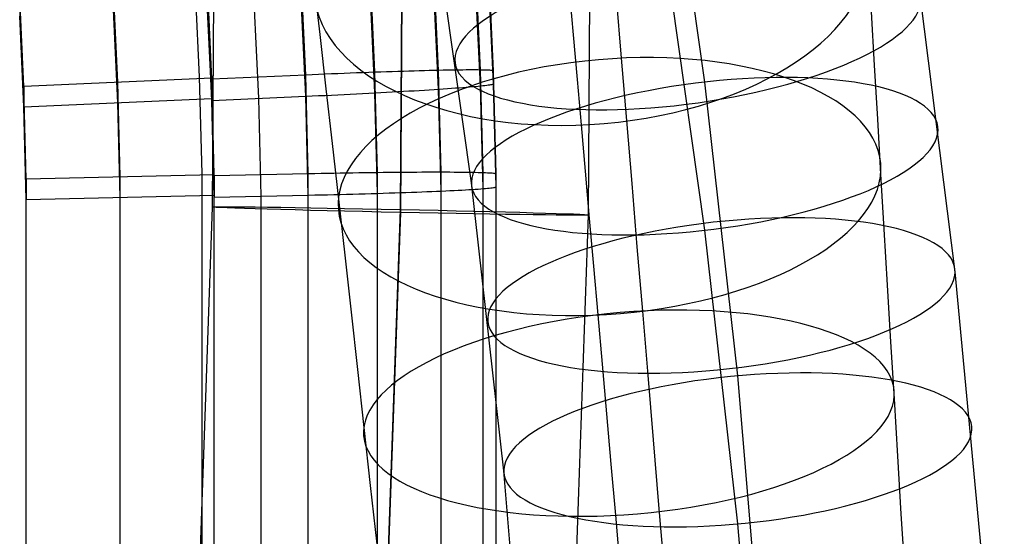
# Model space of a CAD drawing. Extents: x -1634 to -184, y -278 to 263.
# Tile 230 of 242: x -240 to -188, y 10 to 37. Entities that reach past the tile are written whole.
import ezdxf

# ---------------------------------------------------------------- set-up
doc = ezdxf.new("R2010")
doc.units = 0
doc.layers.add('PREDEFINITO', color=7, linetype='CONTINUOUS')

msp = doc.modelspace()

# ---------------------------------------------------------------- linework, layer by layer
at = {"layer": 'PREDEFINITO'}
for p, q in [((-229.684, 55.065, 299.531), (-229.851, 27.424, 299.729)), ((-219.693, 55.211, 309.538), (-219.861, 27.294, 309.738)), ((-219.677, 55.09, 289.538), (-219.845, 27.137, 289.739)), ((-209.685, 55.236, 299.546), (-209.855, 27.007, 299.748)), ((-203.664, 34.071, 659.406), (-205.486, 46.929, 663.681)), ((-216.074, 28.71, 670.797), (-217.847, 41.228, 674.959)), ((-221.199, 34.596, 442.591), (-221.449, 39.849, 442.473)), ((-217.812, 34.695, 440.362), (-218.066, 40.025, 440.241)), ((-215.588, 34.717, 436.97), (-215.845, 40.097, 436.849)), ((-214.887, 34.665, 433.289), (-215.144, 40.06, 433.167)), ((-230.522, 34.354, 443.256), (-230.764, 39.425, 443.143)), ((-229.874, 34.283, 441.3), (-230.115, 39.34, 441.186)), ((-229.871, 34.23, 443.302), (-230.11, 39.287, 443.187)), ((-224.876, 34.45, 443.297), (-225.121, 39.62, 443.18)), ((-224.45, 39.435, 595.191), (-224.13, 36.601, 597.025)), ((-214.887, 33.987, 403.297), (-215.144, 39.383, 403.175)), ((-234.869, 34.063, 441.305), (-235.104, 39.007, 441.193)), ((-229.874, 33.741, 417.306), (-230.115, 38.798, 417.192)), ((-221.199, 33.499, 394.008), (-221.449, 38.752, 393.889)), ((-217.812, 33.699, 396.231), (-218.066, 39.028, 396.11)), ((-215.588, 33.873, 399.618), (-215.845, 39.253, 399.496)), ((-210.87, 38.924, 576.467), (-210.664, 36.592, 578.332)), ((-203.663, 26.186, 683.13), (-205.484, 39.04, 687.404)), ((-239.864, 33.843, 441.31), (-240.092, 38.674, 441.201)), ((-229.875, 33.199, 393.312), (-230.116, 38.256, 393.198)), ((-229.871, 33.666, 418.308), (-230.11, 38.723, 418.194)), ((-227.373, 33.212, 393.312), (-227.615, 38.325, 393.196)), ((-224.876, 33.322, 393.309), (-225.121, 38.492, 393.193)), ((-208.38, 38.632, 612.067), (-208.105, 35.344, 613.779)), ((-190.348, 23.979, 669.224), (-192.178, 38.433, 674.028)), ((-239.864, 33.301, 417.316), (-240.092, 38.132, 417.207)), ((-234.869, 32.979, 393.317), (-235.104, 37.923, 393.206)), ((-229.87, 33.102, 393.314), (-230.109, 38.159, 393.2)), ((-194.811, 37.807, 594.956), (-194.647, 34.973, 596.699)), ((-239.864, 32.759, 393.322), (-240.092, 37.59, 393.213)), ((-224.13, 36.601, 597.025), (-223.806, 33.724, 598.788)), ((-210.664, 36.592, 578.332), (-210.454, 34.215, 580.14)), ((-208.105, 35.344, 613.779), (-207.828, 32.033, 615.4)), ((-222.181, 34.561, 442.923), (-222.511, 34.548, 443.01)), ((-221.854, 34.573, 442.825), (-222.181, 34.561, 442.923)), ((-221.531, 34.585, 442.716), (-221.854, 34.573, 442.825)), ((-221.211, 34.596, 442.596), (-221.531, 34.585, 442.716)), ((-220.896, 34.607, 442.465), (-221.211, 34.596, 442.596)), ((-221.066, 29.251, 442.712), (-221.199, 34.596, 442.591)), ((-220.586, 34.617, 442.323), (-220.896, 34.607, 442.465)), ((-220.28, 34.627, 442.171), (-220.586, 34.617, 442.323)), ((-219.98, 34.637, 442.009), (-220.28, 34.627, 442.171)), ((-219.686, 34.646, 441.836), (-219.98, 34.637, 442.009)), ((-219.397, 34.655, 441.653), (-219.686, 34.646, 441.836)), ((-219.115, 34.663, 441.461), (-219.397, 34.655, 441.653)), ((-218.84, 34.67, 441.259), (-219.115, 34.663, 441.461)), ((-218.572, 34.677, 441.048), (-218.84, 34.67, 441.259)), ((-218.311, 34.684, 440.828), (-218.572, 34.677, 441.048)), ((-218.058, 34.69, 440.599), (-218.311, 34.684, 440.828)), ((-217.812, 34.695, 440.361), (-218.058, 34.69, 440.599)), ((-217.575, 34.7, 440.116), (-217.812, 34.695, 440.361)), ((-217.677, 29.274, 440.484), (-217.812, 34.695, 440.362)), ((-217.347, 34.705, 439.862), (-217.575, 34.7, 440.116)), ((-217.127, 34.708, 439.601), (-217.347, 34.705, 439.862)), ((-216.916, 34.712, 439.332), (-217.127, 34.708, 439.601)), ((-216.715, 34.714, 439.056), (-216.916, 34.712, 439.332)), ((-216.523, 34.716, 438.774), (-216.715, 34.714, 439.056)), ((-216.341, 34.718, 438.485), (-216.523, 34.716, 438.774)), ((-216.169, 34.719, 438.19), (-216.341, 34.718, 438.485)), ((-216.006, 34.719, 437.89), (-216.169, 34.719, 438.19)), ((-215.855, 34.719, 437.584), (-216.006, 34.719, 437.89)), ((-215.714, 34.718, 437.273), (-215.855, 34.719, 437.584)), ((-215.583, 34.717, 436.958), (-215.714, 34.718, 437.273)), ((-215.451, 29.245, 437.094), (-215.588, 34.717, 436.97)), ((-215.463, 34.715, 436.638), (-215.583, 34.717, 436.958)), ((-215.355, 34.712, 436.314), (-215.463, 34.715, 436.638)), ((-215.257, 34.709, 435.987), (-215.355, 34.712, 436.314)), ((-215.171, 34.706, 435.657), (-215.257, 34.709, 435.987)), ((-215.095, 34.701, 435.324), (-215.171, 34.706, 435.657)), ((-215.032, 34.697, 434.988), (-215.095, 34.701, 435.324)), ((-214.98, 34.691, 434.651), (-215.032, 34.697, 434.988)), ((-214.939, 34.685, 434.312), (-214.98, 34.691, 434.651)), ((-214.91, 34.679, 433.972), (-214.939, 34.685, 434.312)), ((-214.892, 34.672, 433.631), (-214.91, 34.679, 433.972)), ((-214.887, 34.665, 433.289), (-214.892, 34.672, 433.631)), ((-214.749, 29.177, 433.413), (-214.887, 34.665, 433.289)), ((-214.887, 33.987, 403.297), (-214.887, 34.665, 433.289)), ((-194.647, 34.973, 596.699), (-194.479, 32.098, 598.371)), ((-229.874, 34.283, 441.3), (-239.864, 33.843, 441.31)), ((-234.743, 29.024, 441.419), (-234.869, 34.063, 441.305)), ((-230.393, 29.189, 443.371), (-230.522, 34.354, 443.256)), ((-229.875, 33.199, 393.312), (-229.874, 34.283, 441.3)), ((-229.745, 29.132, 441.416), (-229.874, 34.283, 441.3)), ((-224.876, 34.45, 443.297), (-229.871, 34.23, 443.302)), ((-229.744, 29.079, 443.418), (-229.871, 34.23, 443.302)), ((-229.871, 34.23, 443.302), (-229.87, 33.102, 393.314)), ((-224.535, 34.465, 443.291), (-224.876, 34.45, 443.297)), ((-224.746, 29.187, 443.416), (-224.876, 34.45, 443.297)), ((-224.194, 34.48, 443.273), (-224.535, 34.465, 443.291)), ((-223.855, 34.494, 443.243), (-224.194, 34.48, 443.273)), ((-223.516, 34.508, 443.202), (-223.855, 34.494, 443.243)), ((-223.179, 34.522, 443.15), (-223.516, 34.508, 443.202)), ((-222.844, 34.535, 443.086), (-223.179, 34.522, 443.15)), ((-222.511, 34.548, 443.01), (-222.844, 34.535, 443.086)), ((-210.454, 34.215, 580.14), (-210.24, 31.792, 581.89)), ((-201.904, 18.439, 654.213), (-203.664, 34.071, 659.406)), ((-239.742, 28.916, 441.421), (-239.864, 33.843, 441.31)), ((-239.864, 33.843, 441.31), (-239.864, 32.759, 393.322)), ((-229.745, 28.59, 417.422), (-229.874, 33.741, 417.306)), ((-229.744, 28.515, 418.424), (-229.871, 33.666, 418.308)), ((-223.806, 33.724, 598.788), (-223.477, 30.804, 600.479)), ((-221.211, 33.499, 394.003), (-220.896, 33.516, 394.133)), ((-220.896, 33.516, 394.133), (-220.586, 33.532, 394.274)), ((-220.586, 33.532, 394.274), (-220.28, 33.549, 394.426)), ((-220.28, 33.549, 394.426), (-219.98, 33.566, 394.588)), ((-219.98, 33.566, 394.588), (-219.686, 33.583, 394.76)), ((-219.686, 33.583, 394.76), (-219.397, 33.6, 394.942)), ((-219.397, 33.6, 394.942), (-219.115, 33.617, 395.134)), ((-219.115, 33.617, 395.134), (-218.84, 33.633, 395.335)), ((-218.84, 33.633, 395.335), (-218.572, 33.65, 395.546)), ((-218.572, 33.65, 395.546), (-218.311, 33.666, 395.765)), ((-218.311, 33.666, 395.765), (-218.058, 33.683, 395.994)), ((-218.058, 33.683, 395.994), (-217.812, 33.699, 396.231)), ((-217.812, 33.699, 396.231), (-217.575, 33.715, 396.476)), ((-217.677, 28.277, 396.353), (-217.812, 33.699, 396.231)), ((-217.575, 33.715, 396.476), (-217.347, 33.731, 396.729)), ((-217.347, 33.731, 396.729), (-217.127, 33.746, 396.99)), ((-217.127, 33.746, 396.99), (-216.916, 33.762, 397.258)), ((-216.916, 33.762, 397.258), (-216.715, 33.777, 397.534)), ((-216.715, 33.777, 397.534), (-216.523, 33.791, 397.816)), ((-216.523, 33.791, 397.816), (-216.341, 33.806, 398.104)), ((-216.341, 33.806, 398.104), (-216.169, 33.82, 398.399)), ((-216.169, 33.82, 398.399), (-216.006, 33.834, 398.699)), ((-216.006, 33.834, 398.699), (-215.855, 33.848, 399.004)), ((-215.855, 33.848, 399.004), (-215.714, 33.861, 399.315)), ((-215.714, 33.861, 399.315), (-215.583, 33.874, 399.63)), ((-215.451, 28.402, 399.741), (-215.588, 33.873, 399.618)), ((-215.583, 33.874, 399.63), (-215.463, 33.886, 399.95)), ((-215.463, 33.886, 399.95), (-215.355, 33.898, 400.273)), ((-215.355, 33.898, 400.273), (-215.257, 33.91, 400.6)), ((-215.257, 33.91, 400.6), (-215.171, 33.921, 400.93)), ((-215.171, 33.921, 400.93), (-215.095, 33.932, 401.263)), ((-215.095, 33.932, 401.263), (-215.032, 33.943, 401.599)), ((-215.032, 33.943, 401.599), (-214.98, 33.953, 401.936)), ((-214.98, 33.953, 401.936), (-214.939, 33.962, 402.275)), ((-214.939, 33.962, 402.275), (-214.91, 33.971, 402.615)), ((-214.91, 33.971, 402.615), (-214.892, 33.979, 402.956)), ((-214.892, 33.979, 402.956), (-214.887, 33.987, 403.297)), ((-214.749, 28.5, 403.421), (-214.887, 33.987, 403.297)), ((-239.742, 28.374, 417.427), (-239.864, 33.301, 417.316)), ((-239.864, 32.759, 393.322), (-229.875, 33.199, 393.312)), ((-229.746, 28.048, 393.429), (-229.875, 33.199, 393.312)), ((-229.87, 33.102, 393.314), (-224.876, 33.322, 393.309)), ((-229.743, 27.951, 393.431), (-229.87, 33.102, 393.314)), ((-227.245, 28.005, 393.43), (-227.373, 33.212, 393.312)), ((-224.876, 33.322, 393.309), (-224.535, 33.337, 393.315)), ((-224.746, 28.058, 393.428), (-224.876, 33.322, 393.309)), ((-224.535, 33.337, 393.315), (-224.194, 33.352, 393.332)), ((-224.194, 33.352, 393.332), (-223.855, 33.368, 393.361)), ((-223.855, 33.368, 393.361), (-223.516, 33.384, 393.401)), ((-223.516, 33.384, 393.401), (-223.179, 33.4, 393.453)), ((-223.179, 33.4, 393.453), (-222.844, 33.416, 393.517)), ((-222.844, 33.416, 393.517), (-222.511, 33.432, 393.591)), ((-222.511, 33.432, 393.591), (-222.181, 33.449, 393.678)), ((-222.181, 33.449, 393.678), (-221.854, 33.465, 393.775)), ((-221.854, 33.465, 393.775), (-221.531, 33.482, 393.883)), ((-221.531, 33.482, 393.883), (-221.211, 33.499, 394.003)), ((-221.066, 28.154, 394.128), (-221.199, 33.499, 394.008)), ((-239.742, 27.833, 393.433), (-239.864, 32.759, 393.322)), ((-234.744, 27.94, 393.431), (-234.869, 32.979, 393.317)), ((-207.828, 32.033, 615.4), (-207.548, 28.685, 616.938)), ((-194.479, 32.098, 598.371), (-194.308, 29.182, 599.973)), ((-210.24, 31.792, 581.89), (-210.022, 29.326, 583.582)), ((-223.477, 30.804, 600.479), (-223.145, 27.843, 602.097)), ((-210.022, 29.326, 583.582), (-209.801, 26.818, 585.213)), ((-239.746, -114.159, 444.652), (-239.742, 28.916, 441.421)), ((-229.745, 29.132, 441.416), (-239.742, 28.916, 441.421)), ((-239.742, 28.916, 441.421), (-239.742, 27.833, 393.433)), ((-234.746, -114.12, 444.651), (-234.743, 29.024, 441.419)), ((-230.394, -62.911, 445.423), (-230.393, 29.189, 443.371)), ((-229.747, -114.134, 446.652), (-229.744, 29.079, 443.418)), ((-229.746, -114.081, 444.65), (-229.745, 29.132, 441.416)), ((-229.746, 28.048, 393.429), (-229.745, 29.132, 441.416)), ((-224.746, 29.187, 443.416), (-229.744, 29.079, 443.418)), ((-229.744, 29.079, 443.418), (-229.743, 27.951, 393.431)), ((-224.748, -114.096, 446.651), (-224.746, 29.187, 443.416)), ((-224.404, 29.194, 443.41), (-224.746, 29.187, 443.416)), ((-224.064, 29.201, 443.392), (-224.404, 29.194, 443.41)), ((-223.723, 29.208, 443.363), (-224.064, 29.201, 443.392)), ((-223.384, 29.214, 443.322), (-223.723, 29.208, 443.363)), ((-223.047, 29.221, 443.269), (-223.384, 29.214, 443.322)), ((-222.712, 29.226, 443.205), (-223.047, 29.221, 443.269)), ((-222.379, 29.232, 443.13), (-222.712, 29.226, 443.205)), ((-222.049, 29.237, 443.043), (-222.379, 29.232, 443.13)), ((-221.721, 29.242, 442.946), (-222.049, 29.237, 443.043)), ((-221.398, 29.246, 442.837), (-221.721, 29.242, 442.946)), ((-221.078, 29.251, 442.717), (-221.398, 29.246, 442.837)), ((-220.763, 29.254, 442.586), (-221.078, 29.251, 442.717)), ((-221.067, -114.083, 445.948), (-221.066, 29.251, 442.712)), ((-220.452, 29.258, 442.444), (-220.763, 29.254, 442.586)), ((-220.146, 29.261, 442.292), (-220.452, 29.258, 442.444)), ((-219.846, 29.264, 442.13), (-220.146, 29.261, 442.292)), ((-219.551, 29.266, 441.958), (-219.846, 29.264, 442.13)), ((-219.263, 29.268, 441.775), (-219.551, 29.266, 441.958)), ((-218.981, 29.27, 441.583), (-219.263, 29.268, 441.775)), ((-218.705, 29.272, 441.381), (-218.981, 29.27, 441.583)), ((-218.437, 29.273, 441.17), (-218.705, 29.272, 441.381)), ((-218.176, 29.273, 440.95), (-218.437, 29.273, 441.17)), ((-217.922, 29.274, 440.721), (-218.176, 29.273, 440.95)), ((-217.677, 29.274, 440.484), (-217.922, 29.274, 440.721)), ((-217.439, 29.273, 440.238), (-217.677, 29.274, 440.484)), ((-217.677, -114.107, 443.722), (-217.677, 29.274, 440.484)), ((-217.211, 29.272, 439.985), (-217.439, 29.273, 440.238)), ((-216.991, 29.271, 439.723), (-217.211, 29.272, 439.985)), ((-216.78, 29.27, 439.455), (-216.991, 29.271, 439.723)), ((-216.578, 29.268, 439.179), (-216.78, 29.27, 439.455)), ((-216.386, 29.266, 438.897), (-216.578, 29.268, 439.179)), ((-216.204, 29.263, 438.608), (-216.386, 29.266, 438.897)), ((-216.032, 29.26, 438.314), (-216.204, 29.263, 438.608)), ((-215.869, 29.257, 438.013), (-216.032, 29.26, 438.314)), ((-215.718, 29.253, 437.707), (-215.869, 29.257, 438.013)), ((-215.576, 29.249, 437.397), (-215.718, 29.253, 437.707)), ((-215.446, 29.245, 437.081), (-215.576, 29.249, 437.397)), ((-215.451, -114.167, 440.332), (-215.451, 29.245, 437.094)), ((-215.326, 29.24, 436.761), (-215.446, 29.245, 437.081)), ((-215.217, 29.235, 436.438), (-215.326, 29.24, 436.761)), ((-215.119, 29.23, 436.111), (-215.217, 29.235, 436.438)), ((-215.033, 29.224, 435.78), (-215.119, 29.23, 436.111)), ((-214.958, 29.218, 435.447), (-215.033, 29.224, 435.78)), ((-214.894, 29.212, 435.112), (-214.958, 29.218, 435.447)), ((-214.842, 29.206, 434.775), (-214.894, 29.212, 435.112)), ((-214.801, 29.199, 434.436), (-214.842, 29.206, 434.775)), ((-214.772, 29.192, 434.095), (-214.801, 29.199, 434.436)), ((-214.755, 29.185, 433.755), (-214.772, 29.192, 434.095)), ((-214.749, 29.177, 433.413), (-214.755, 29.185, 433.755)), ((-214.749, 28.5, 403.421), (-214.749, 29.177, 433.413)), ((-214.749, -114.244, 436.652), (-214.749, 29.177, 433.413)), ((-194.308, 29.182, 599.973), (-194.135, 26.242, 601.494)), ((-239.746, -114.7, 420.658), (-239.742, 28.374, 417.427)), ((-229.747, -114.623, 420.656), (-229.745, 28.59, 417.422)), ((-229.747, -114.698, 421.658), (-229.744, 28.515, 418.424)), ((-217.922, 28.266, 396.116), (-217.677, 28.277, 396.353)), ((-217.677, 28.277, 396.353), (-217.439, 28.288, 396.599)), ((-217.677, -115.104, 399.591), (-217.677, 28.277, 396.353)), ((-217.439, 28.288, 396.599), (-217.211, 28.298, 396.852)), ((-217.211, 28.298, 396.852), (-216.991, 28.309, 397.113)), ((-216.991, 28.309, 397.113), (-216.78, 28.32, 397.381)), ((-216.78, 28.32, 397.381), (-216.578, 28.33, 397.657)), ((-216.578, 28.33, 397.657), (-216.386, 28.341, 397.939)), ((-216.386, 28.341, 397.939), (-216.204, 28.351, 398.227)), ((-216.204, 28.351, 398.227), (-216.032, 28.362, 398.522)), ((-214.348, 13.378, 665.704), (-216.074, 28.71, 670.797)), ((-216.032, 28.362, 398.522), (-215.869, 28.372, 398.822)), ((-215.869, 28.372, 398.822), (-215.718, 28.382, 399.128)), ((-215.718, 28.382, 399.128), (-215.576, 28.392, 399.438)), ((-215.576, 28.392, 399.438), (-215.446, 28.402, 399.754)), ((-215.451, -115.01, 402.98), (-215.451, 28.402, 399.741)), ((-215.446, 28.402, 399.754), (-215.326, 28.412, 400.073)), ((-215.326, 28.412, 400.073), (-215.217, 28.421, 400.397)), ((-215.217, 28.421, 400.397), (-215.119, 28.431, 400.724)), ((-215.119, 28.431, 400.724), (-215.033, 28.44, 401.054)), ((-215.033, 28.44, 401.054), (-214.958, 28.449, 401.387)), ((-214.958, 28.449, 401.387), (-214.894, 28.458, 401.722)), ((-214.894, 28.458, 401.722), (-214.842, 28.467, 402.06)), ((-214.842, 28.467, 402.06), (-214.801, 28.476, 402.399)), ((-214.801, 28.476, 402.399), (-214.772, 28.484, 402.739)), ((-214.772, 28.484, 402.739), (-214.755, 28.492, 403.08)), ((-214.755, 28.492, 403.08), (-214.749, 28.5, 403.421)), ((-214.749, -114.922, 406.659), (-214.749, 28.5, 403.421)), ((-207.548, 28.685, 616.938), (-207.265, 25.302, 618.392)), ((-239.746, -115.242, 396.664), (-239.742, 27.833, 393.433)), ((-239.742, 27.833, 393.433), (-229.746, 28.048, 393.429)), ((-234.747, -115.204, 396.663), (-234.744, 27.94, 393.431)), ((-229.747, -115.165, 396.662), (-229.746, 28.048, 393.429)), ((-229.746, -115.263, 396.665), (-229.743, 27.951, 393.431)), ((-229.743, 27.951, 393.431), (-224.746, 28.058, 393.428)), ((-227.247, -115.243, 396.664), (-227.245, 28.005, 393.43)), ((-224.748, -115.224, 396.664), (-224.746, 28.058, 393.428)), ((-224.746, 28.058, 393.428), (-224.404, 28.066, 393.434)), ((-224.404, 28.066, 393.434), (-224.064, 28.074, 393.451)), ((-224.064, 28.074, 393.451), (-223.723, 28.082, 393.48)), ((-223.723, 28.082, 393.48), (-223.384, 28.09, 393.521)), ((-223.384, 28.09, 393.521), (-223.047, 28.098, 393.573)), ((-223.145, 27.843, 602.097), (-222.81, 24.858, 603.634)), ((-223.047, 28.098, 393.573), (-222.712, 28.107, 393.636)), ((-222.712, 28.107, 393.636), (-222.379, 28.116, 393.711)), ((-222.379, 28.116, 393.711), (-222.049, 28.125, 393.798)), ((-222.049, 28.125, 393.798), (-221.721, 28.134, 393.895)), ((-221.721, 28.134, 393.895), (-221.398, 28.144, 394.004)), ((-221.398, 28.144, 394.004), (-221.078, 28.153, 394.124)), ((-221.078, 28.153, 394.124), (-220.763, 28.163, 394.254)), ((-221.067, -115.18, 397.365), (-221.066, 28.154, 394.128)), ((-220.763, 28.163, 394.254), (-220.452, 28.173, 394.395)), ((-220.452, 28.173, 394.395), (-220.146, 28.183, 394.547)), ((-220.146, 28.183, 394.547), (-219.846, 28.193, 394.709)), ((-219.846, 28.193, 394.709), (-219.551, 28.203, 394.881)), ((-219.551, 28.203, 394.881), (-219.263, 28.214, 395.064)), ((-219.263, 28.214, 395.064), (-218.981, 28.224, 395.255)), ((-218.981, 28.224, 395.255), (-218.705, 28.235, 395.457)), ((-218.705, 28.235, 395.457), (-218.437, 28.245, 395.668)), ((-218.437, 28.245, 395.668), (-218.176, 28.256, 395.887)), ((-218.176, 28.256, 395.887), (-217.922, 28.266, 396.116)), ((-229.851, 27.424, 299.729), (-230.829, -0.063, 299.938)), ((-219.861, 27.294, 309.738), (-220.85, -0.495, 309.949)), ((-219.845, 27.137, 289.739), (-220.833, -0.634, 289.95)), ((-209.855, 27.007, 299.748), (-210.854, -1.066, 299.962)), ((-209.801, 26.818, 585.213), (-209.576, 24.269, 586.783)), ((-201.904, 10.56, 677.939), (-203.663, 26.186, 683.13)), ((-194.135, 26.242, 601.494), (-193.959, 23.266, 602.943)), ((-207.265, 25.302, 618.392), (-206.979, 21.886, 619.763)), ((-222.81, 24.858, 603.634), (-222.473, 21.837, 605.097)), ((-209.576, 24.269, 586.783), (-209.348, 21.681, 588.291)), ((-187.732, -3.907, 659.968), (-190.348, 23.979, 669.224)), ((-193.959, 23.266, 602.943), (-193.78, 20.255, 604.319)), ((-222.473, 21.837, 605.097), (-222.133, 18.781, 606.484)), ((-209.348, 21.681, 588.291), (-209.118, 19.068, 589.729)), ((-206.979, 21.886, 619.763), (-206.693, 18.473, 621.036)), ((-193.78, 20.255, 604.319), (-193.597, 17.211, 605.62)), ((-209.118, 19.068, 589.729), (-208.884, 16.418, 591.102)), ((-222.133, 18.781, 606.484), (-221.79, 15.693, 607.796)), ((-206.693, 18.473, 621.036), (-206.405, 15.032, 622.226)), ((-199.359, -12.154, 644.063), (-201.904, 18.439, 654.213)), ((-193.597, 17.211, 605.62), (-193.414, 14.165, 606.834)), ((-208.884, 16.418, 591.102), (-208.648, 13.734, 592.411)), ((-221.79, 15.693, 607.796), (-221.449, 12.603, 609.02)), ((-206.405, 15.032, 622.226), (-206.114, 11.566, 623.331)), ((-193.414, 14.165, 606.834), (-193.227, 11.091, 607.975)), ((-208.648, 13.734, 592.411), (-208.409, 11.017, 593.653)), ((-211.832, -16.873, 655.668), (-214.348, 13.378, 665.704)), ((-221.449, 12.603, 609.02), (-221.105, 9.485, 610.168)), ((-206.114, 11.566, 623.331), (-205.822, 8.075, 624.352)), ((-208.409, 11.017, 593.653), (-208.169, 8.295, 594.818)), ((-193.227, 11.091, 607.975), (-193.038, 7.991, 609.04)), ((-199.36, -20.02, 667.794), (-201.904, 10.56, 677.939))]:
    msp.add_line(p, q, dxfattribs=at)
at = {"layer": 'PREDEFINITO', "extrusion": (-0.071096, 0.830153, -0.552984)}
msp.add_circle((205.532, 526.998, -280.436), 14.786, dxfattribs=at)
at = {"layer": 'PREDEFINITO', "extrusion": (0.133602, -0.940415, -0.312683)}
msp.add_circle((-197.349, 619.327, -272.575), 12.5, dxfattribs=at)
at = {"layer": 'PREDEFINITO', "extrusion": (-0.075385, 0.880367, -0.468265)}
msp.add_circle((205.533, 552.709, -240.607), 14.473, dxfattribs=at)
at = {"layer": 'PREDEFINITO', "extrusion": (0.119563, -0.942147, -0.313153)}
msp.add_circle((-198.25, 620.116, -262.946), 12.5, dxfattribs=at)
at = {"layer": 'PREDEFINITO', "extrusion": (-0.020866, -0.999752, 0.007825)}
msp.add_circle((-220.373, 299.906, -20.276), 10, dxfattribs=at)
at = {"layer": 'PREDEFINITO', "extrusion": (0.106439, -0.943607, -0.313493)}
msp.add_circle((-198.952, 620.889, -252.684), 12.5, dxfattribs=at)
at = {"layer": 'PREDEFINITO', "extrusion": (-0.078927, 0.921843, -0.379441)}
msp.add_circle((205.533, 574.278, -198.651), 14.159, dxfattribs=at)
at = {"layer": 'PREDEFINITO', "extrusion": (0.094498, -0.944801, -0.313721)}
msp.add_circle((-199.459, 621.619, -241.74), 12.5, dxfattribs=at)

doc.saveas('drawing.dxf')
